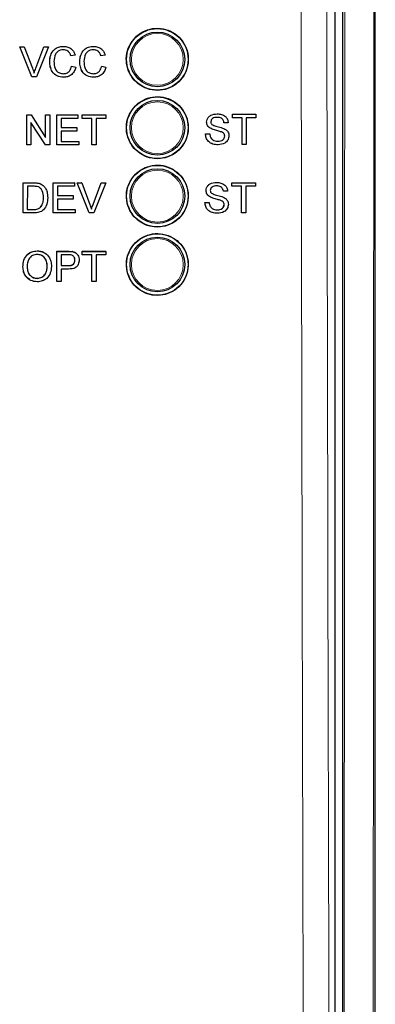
# Paper-space layout 'Blatt3' of a CAD drawing. Header units: millimetres. Extents: x 5 to 418, y 2 to 292.
# Tile 11 of 54: x 92.48 to 101.15, y 162.85 to 186.85. Entities that reach past the tile are written whole.
import ezdxf

# ---------------------------------------------------------------- set-up
doc = ezdxf.new("R2010")
doc.units = ezdxf.units.MM

psp = doc.layouts.new('Blatt3')

# ---------------------------------------------------------------- linework, layer by layer
at = {"color": 7, "linetype": 'Continuous', "lineweight": 25}
for p, q in [((100.3455, 215.3952), (100.3455, 146.0367)), ((100.1663, 146.215), (100.1663, 191.4275)), ((101.1497, 138.659), (101.1497, 187.4768)), ((92.7706, 185.457), (92.4752, 186.1903)), ((92.4759, 186.1903), (92.4752, 186.1903)), ((92.7714, 185.457), (92.4759, 186.1903)), ((92.4759, 186.1903), (92.5879, 186.1903)), ((92.5879, 186.1903), (92.7872, 185.6647)), ((92.8665, 185.6647), (93.0395, 186.1201)), ((92.8672, 185.6647), (93.0669, 186.1903)), ((93.1789, 186.1903), (92.8833, 185.457)), ((93.0669, 186.1903), (93.0663, 186.1903)), ((93.0669, 186.1903), (93.1789, 186.1903)), ((93.5454, 186.1997), (93.5448, 186.1997)), ((93.8278, 185.9866), (93.7244, 185.9644)), ((94.278, 186.1997), (94.2775, 186.1997)), ((94.5604, 185.9866), (94.4571, 185.9644)), ((93.2078, 185.8291), (93.2071, 185.8291)), ((93.7244, 185.9644), (93.7237, 185.9644)), ((93.9405, 185.8291), (93.9397, 185.8291)), ((94.4571, 185.9644), (94.4564, 185.9644)), ((93.7432, 185.7158), (93.7425, 185.7158)), ((93.7432, 185.7158), (93.8465, 185.6917)), ((94.4759, 185.7158), (94.4751, 185.7158)), ((94.4759, 185.7158), (94.5792, 185.6917)), ((92.7714, 185.457), (92.7706, 185.457)), ((92.8833, 185.457), (92.7714, 185.457)), ((93.5474, 185.4476), (93.5467, 185.4476)), ((94.2801, 185.4476), (94.2794, 185.4476)), ((97.2899, 184.5536), (97.2897, 184.5536)), ((97.665, 184.5442), (97.6646, 184.5442)), ((97.665, 184.4596), (97.665, 184.5442)), ((97.665, 184.5442), (98.238, 184.5442)), ((98.238, 184.5442), (98.238, 184.4596)), ((92.6475, 184.5288), (92.647, 184.5288)), ((92.6475, 183.7955), (92.6475, 184.5288)), ((92.6475, 184.5288), (92.7567, 184.5288)), ((93.1018, 183.7955), (92.7508, 184.3427)), ((92.7508, 184.3427), (92.7508, 183.7955)), ((92.7567, 184.5288), (93.1077, 183.9816)), ((93.1077, 184.5288), (93.1074, 184.5288)), ((93.1077, 183.9816), (93.1077, 184.5288)), ((93.1077, 184.5288), (93.211, 184.5288)), ((93.211, 184.5288), (93.211, 183.7955)), ((93.3801, 184.5288), (93.3798, 184.5288)), ((93.3801, 183.7955), (93.3801, 184.5288)), ((93.3801, 184.5288), (93.8966, 184.5288)), ((93.8966, 184.4442), (93.4834, 184.4442)), ((93.4834, 184.4442), (93.4834, 184.2186)), ((93.8966, 184.5288), (93.8966, 184.4442)), ((93.9999, 184.4442), (93.9997, 184.4442)), ((93.9999, 184.5288), (93.9998, 184.5288)), ((93.9999, 184.4442), (93.9999, 184.5288)), ((93.9999, 184.5288), (94.5728, 184.5288)), ((94.2347, 184.4442), (93.9999, 184.4442)), ((94.2347, 183.7955), (94.2347, 184.4442)), ((94.5728, 184.4442), (94.338, 184.4442)), ((94.338, 184.4442), (94.338, 183.7955)), ((94.5728, 184.5288), (94.5728, 184.4442)), ((97.0356, 184.3528), (97.0352, 184.3528)), ((97.4583, 184.3374), (97.4577, 184.3374)), ((97.5616, 184.3374), (97.4583, 184.3374)), ((97.665, 184.4596), (97.6645, 184.4596)), ((97.8998, 184.4596), (97.665, 184.4596)), ((97.8991, 183.8109), (97.8991, 184.4002)), ((97.8998, 183.8109), (97.8998, 184.4596)), ((98.238, 184.4596), (98.0031, 184.4596)), ((98.0031, 184.4596), (98.0031, 183.8109)), ((93.4834, 184.2186), (93.8684, 184.2186)), ((93.8684, 184.134), (93.4834, 184.134)), ((93.4834, 184.134), (93.4834, 183.8801)), ((93.8684, 184.2186), (93.8684, 184.134)), ((97.0074, 184.0647), (97.0067, 184.0647)), ((97.0074, 184.0647), (97.1107, 184.0647)), ((97.1437, 184.1943), (97.1432, 184.1943)), ((97.399, 184.1131), (97.3983, 184.1131)), ((93.4834, 183.8801), (93.9154, 183.8801)), ((93.9154, 183.8801), (93.9154, 183.7955)), ((97.4771, 184.0141), (97.4764, 184.0141)), ((92.646, 183.7955), (92.646, 183.7965)), ((92.6475, 183.7955), (92.646, 183.7955)), ((92.7508, 183.7955), (92.6475, 183.7955)), ((93.1018, 183.7955), (93.1005, 183.7955)), ((93.211, 183.7955), (93.1018, 183.7955)), ((93.3801, 183.7955), (93.3788, 183.7955)), ((93.9154, 183.7955), (93.3801, 183.7955)), ((94.2347, 183.7955), (94.2336, 183.7955)), ((94.338, 183.7955), (94.2347, 183.7955)), ((97.3143, 183.8015), (97.3136, 183.8015)), ((97.8998, 183.8109), (97.8991, 183.8109)), ((98.0031, 183.8109), (97.8998, 183.8109)), ((92.5582, 182.1401), (92.5593, 182.873)), ((92.5593, 182.873), (92.5583, 182.8739)), ((92.5593, 182.873), (92.8099, 182.8729)), ((92.9394, 182.8623), (92.9384, 182.8633)), ((93.2922, 182.8727), (93.2911, 182.8738)), ((93.2911, 182.1398), (93.2922, 182.8727)), ((93.2922, 182.8727), (93.809, 182.8726)), ((93.809, 182.8726), (93.8078, 182.8737)), ((93.809, 182.8726), (93.8088, 182.788)), ((93.8755, 182.8726), (93.8743, 182.8737)), ((94.1698, 182.1396), (93.8755, 182.8726)), ((93.8755, 182.8726), (93.9875, 182.8725)), ((93.9875, 182.8725), (93.9863, 182.8737)), ((93.9875, 182.8725), (94.186, 182.3472)), ((94.2648, 182.3483), (94.4654, 182.8735)), ((94.266, 182.3471), (94.4666, 182.8724)), ((94.5787, 182.8724), (94.2819, 182.1395)), ((94.4666, 182.8724), (94.4654, 182.8735)), ((94.4654, 182.8735), (94.5775, 182.8735)), ((94.4666, 182.8724), (94.5787, 182.8724)), ((94.5787, 182.8724), (94.5775, 182.8735)), ((97.276, 182.8826), (97.2759, 182.8826)), ((97.6511, 182.8732), (97.6507, 182.8732)), ((97.6511, 182.7886), (97.6511, 182.8732)), ((97.6511, 182.8732), (98.2241, 182.8732)), ((98.2241, 182.8732), (98.2241, 182.7886)), ((92.6626, 182.7884), (92.6617, 182.2246)), ((92.8111, 182.7883), (92.6626, 182.7884)), ((93.0459, 182.8098), (93.0449, 182.8108)), ((93.0597, 182.7973), (93.0585, 182.7985)), ((93.3954, 182.7881), (93.3951, 182.5626)), ((93.8088, 182.788), (93.3954, 182.7881)), ((97.0217, 182.6818), (97.0213, 182.6818)), ((97.4444, 182.6663), (97.4439, 182.6663)), ((97.5477, 182.6663), (97.4444, 182.6663)), ((97.6511, 182.7886), (97.6506, 182.7886)), ((97.8859, 182.7886), (97.6511, 182.7886)), ((97.8852, 182.1398), (97.8852, 182.7301)), ((97.8859, 182.1398), (97.8859, 182.7886)), ((98.2241, 182.7886), (97.9892, 182.7886)), ((97.9892, 182.7886), (97.9892, 182.1398)), ((93.0568, 182.5119), (93.0557, 182.5129)), ((93.3949, 182.4781), (93.3945, 182.2244)), ((93.7802, 182.478), (93.3949, 182.4781)), ((93.3951, 182.5626), (93.7803, 182.5625)), ((93.7803, 182.5625), (93.7792, 182.5636)), ((93.7803, 182.5625), (93.7802, 182.478)), ((96.9935, 182.3937), (96.9928, 182.3937)), ((96.9935, 182.3937), (97.0968, 182.3937)), ((97.1298, 182.5233), (97.1293, 182.5233)), ((97.3851, 182.442), (97.3844, 182.442)), ((92.5582, 182.1401), (92.5573, 182.141)), ((92.8207, 182.14), (92.5582, 182.1401)), ((92.6617, 182.2246), (92.8128, 182.2246)), ((92.9859, 182.2763), (92.9849, 182.2773)), ((93.2911, 182.1398), (93.2901, 182.1408)), ((93.8266, 182.1397), (93.2911, 182.1398)), ((93.3945, 182.2244), (93.8267, 182.2242)), ((93.8267, 182.2242), (93.8256, 182.2253)), ((93.8267, 182.2242), (93.8266, 182.1397)), ((94.1698, 182.1396), (94.1687, 182.1407)), ((94.2819, 182.1395), (94.1698, 182.1396)), ((94.266, 182.3471), (94.2648, 182.3483)), ((97.4632, 182.343), (97.4625, 182.343)), ((97.8859, 182.1398), (97.8852, 182.1398)), ((97.9892, 182.1398), (97.8859, 182.1398)), ((97.3004, 182.1304), (97.2997, 182.1304)), ((92.9036, 181.2126), (92.9022, 181.2138)), ((93.3802, 180.8574), (93.3808, 181.2044)), ((93.3822, 181.2032), (93.3808, 181.2044)), ((93.3808, 181.2044), (93.65, 181.2044)), ((93.381, 180.4704), (93.3822, 181.2032)), ((93.3822, 181.2032), (93.6514, 181.2032)), ((93.76, 181.1963), (93.7586, 181.1975)), ((94.0006, 181.1315), (94.0007, 181.2044)), ((94.0022, 181.2032), (94.0007, 181.2044)), ((94.0007, 181.2044), (94.5737, 181.2044)), ((94.002, 181.1186), (94.0022, 181.2032)), ((94.0022, 181.2032), (94.5751, 181.2032)), ((94.5751, 181.2032), (94.5737, 181.2044)), ((94.5751, 181.2032), (94.575, 181.1186)), ((93.4854, 181.1186), (93.485, 180.8555)), ((93.6603, 181.1186), (93.4854, 181.1186)), ((93.8233, 180.9896), (93.8219, 180.9908)), ((93.8624, 181.1508), (93.8608, 181.1522)), ((94.002, 181.1186), (94.0006, 181.1199)), ((94.2368, 181.1186), (94.002, 181.1186)), ((94.2358, 180.4704), (94.2368, 181.1186)), ((94.3402, 181.1186), (94.3391, 180.4704)), ((94.575, 181.1186), (94.3402, 181.1186)), ((92.555, 180.8271), (92.5536, 180.8283)), ((93.1468, 180.8363), (93.1454, 180.8376)), ((93.4848, 180.771), (93.4843, 180.4704)), ((93.6643, 180.771), (93.4848, 180.771)), ((93.485, 180.8555), (93.6617, 180.8555)), ((92.9017, 180.5455), (92.9002, 180.5468)), ((93.381, 180.4704), (93.3797, 180.4716)), ((93.4843, 180.4704), (93.381, 180.4704)), ((94.2358, 180.4704), (94.2345, 180.4715)), ((94.3391, 180.4704), (94.2358, 180.4704))]:
    psp.add_line(p, q, dxfattribs=at)
at = {"color": 7, "linetype": 'Continuous', "lineweight": 18}
for p, q in [((92.8672, 185.6647), (92.8665, 185.6647)), ((92.8099, 182.8729), (92.8089, 182.8739)), ((92.8128, 182.2246), (92.8118, 182.2255)), ((93.6514, 181.2032), (93.65, 181.2044)), ((93.6617, 180.8555), (93.6603, 180.8568))]:
    psp.add_line(p, q, dxfattribs=at)
at = {"color": 7, "linetype": 'Continuous', "lineweight": 25}
for centre, radius in [((95.833, 185.8825), 0.75), ((95.833, 185.8825), 0.6667), ((95.833, 184.2159), 0.75), ((95.833, 184.2159), 0.6667), ((95.833, 182.5492), 0.75), ((95.833, 182.5492), 0.6667), ((95.833, 180.8825), 0.75), ((95.833, 180.8825), 0.6667)]:
    psp.add_circle(centre, radius, dxfattribs=at)
at = {"color": 7, "linetype": 'Continuous', "lineweight": 18}
for centre in [(95.833, 185.8825), (95.833, 184.2159), (95.833, 182.5492), (95.833, 180.8825)]:
    psp.add_circle(centre, 0.6316, dxfattribs=at)
for points, knots in [([(99.4425, 146.2673), (99.441, 146.7108), (99.4331, 148.928), (99.402, 158.2429), (99.3658, 171.5472), (99.3468, 183.0846), (99.3395, 187.514)], [0, 0, 0, 0, 0.0322876, 0.1614382, 0.6780666, 1, 1, 1, 1]), ([(99.9666, 187.5322), (99.9783, 180.6586), (100.0017, 166.9088), (100.0467, 153.1786), (100.0692, 146.3121)], [0, 0, 0, 0, 0.4998997, 1, 1, 1, 1]), ([(100.3737, 146.0085), (100.3775, 149.747), (100.3851, 157.2244), (100.3961, 171.0772), (100.4009, 181.1955), (100.4039, 187.57)], [0, 0, 0, 0, 0.2700569, 0.5401438, 1, 1, 1, 1]), ([(101.1124, 187.4768), (101.1093, 181.1246), (101.1045, 171.0265), (101.0934, 157.1912), (101.0858, 149.7091), (101.082, 145.9678)], [0, 0, 0, 0, 0.4588365, 0.7294033, 1, 1, 1, 1])]:
    psp.add_open_spline(points, degree=3, knots=knots, dxfattribs=at)
at = {"color": 7, "linetype": 'Continuous', "lineweight": 25}
for points, knots in [([(95.2982, 186.4188), (95.2439, 186.3529), (95.1354, 186.2212), (95.0669, 185.9693), (95.0803, 185.7121), (95.1794, 185.4728), (95.3518, 185.2798), (95.5787, 185.1546), (95.8344, 185.1117), (96.0899, 185.156), (96.3161, 185.2824), (96.4876, 185.4764), (96.5851, 185.7159), (96.598, 185.9741), (96.5248, 186.2221), (96.3736, 186.4322), (96.1612, 186.5804), (95.9113, 186.6502), (95.6533, 186.6324), (95.4421, 186.5453), (95.3382, 186.454), (95.2982, 186.4188)], [0, 0, 0, 0, 0.0535723, 0.1071443, 0.1607313, 0.2143785, 0.2681024, 0.321888, 0.375695, 0.4294732, 0.4831833, 0.5368141, 0.5903891, 0.6439578, 0.6975746, 0.7512731, 0.8050495, 0.8588638, 0.9126587, 0.9663868, 1, 1, 1, 1]), ([(93.2071, 185.8291), (93.2111, 185.882), (93.2189, 185.9875), (93.3006, 186.1172), (93.4204, 186.1882), (93.5032, 186.1959), (93.5447, 186.1997)], [0, 0, 0, 0, 0.28049248, 0.55956971, 0.77961533, 1, 1, 1, 1]), ([(93.2078, 185.8291), (93.2118, 185.882), (93.2197, 185.9875), (93.3013, 186.1172), (93.4212, 186.1882), (93.504, 186.1959), (93.5454, 186.1997)], [0, 0, 0, 0, 0.2804925, 0.5595697, 0.7796153, 1, 1, 1, 1]), ([(93.5404, 186.1151), (93.5145, 186.1133), (93.4628, 186.1098), (93.3936, 186.0704), (93.3225, 185.9802), (93.3158, 185.8917), (93.3111, 185.8295)], [0, 0, 0, 0, 0.1872234, 0.3739058, 0.5607363, 1, 1, 1, 1]), ([(93.7237, 185.9644), (93.7156, 185.9872), (93.6995, 186.0327), (93.6541, 186.0849), (93.5966, 186.1117), (93.5587, 186.114), (93.5397, 186.1151)], [0, 0, 0, 0, 0.2805533, 0.5597389, 0.7796538, 1, 1, 1, 1]), ([(93.7244, 185.9644), (93.7163, 185.9872), (93.7002, 186.0327), (93.6548, 186.0849), (93.5973, 186.1117), (93.5594, 186.114), (93.5404, 186.1151)], [0, 0, 0, 0, 0.2805533, 0.55973893, 0.77965382, 1, 1, 1, 1]), ([(93.5454, 186.1997), (93.5813, 186.1971), (93.653, 186.1918), (93.7409, 186.1387), (93.7998, 186.0664), (93.8184, 186.0132), (93.8278, 185.9866)], [0, 0, 0, 0, 0.2800806, 0.5594487, 0.7795488, 1, 1, 1, 1]), ([(93.9397, 185.8291), (93.9437, 185.882), (93.9516, 185.9875), (94.0332, 186.1172), (94.1531, 186.1882), (94.2359, 186.1959), (94.2773, 186.1997)], [0, 0, 0, 0, 0.2804925, 0.5595697, 0.7796153, 1, 1, 1, 1]), ([(93.9405, 185.8291), (93.9444, 185.882), (93.9523, 185.9875), (94.0339, 186.1172), (94.1538, 186.1882), (94.2366, 186.1959), (94.278, 186.1997)], [0, 0, 0, 0, 0.2804925, 0.5595697, 0.7796153, 1, 1, 1, 1]), ([(94.273, 186.1151), (94.2471, 186.1133), (94.1954, 186.1098), (94.1263, 186.0704), (94.0552, 185.9802), (94.0485, 185.8917), (94.0438, 185.8295)], [0, 0, 0, 0, 0.1872234, 0.3739058, 0.5607363, 1, 1, 1, 1]), ([(94.4564, 185.9644), (94.4483, 185.9872), (94.4321, 186.0327), (94.3867, 186.0849), (94.3292, 186.1117), (94.2913, 186.114), (94.2723, 186.1151)], [0, 0, 0, 0, 0.2805533, 0.5597389, 0.7796538, 1, 1, 1, 1]), ([(94.4571, 185.9644), (94.449, 185.9872), (94.4329, 186.0327), (94.3874, 186.0849), (94.33, 186.1117), (94.292, 186.114), (94.273, 186.1151)], [0, 0, 0, 0, 0.2805533, 0.55973893, 0.77965382, 1, 1, 1, 1]), ([(94.278, 186.1997), (94.3139, 186.1971), (94.3856, 186.1918), (94.4736, 186.1387), (94.5324, 186.0664), (94.5511, 186.0132), (94.5604, 185.9866)], [0, 0, 0, 0, 0.2800806, 0.5594487, 0.7795488, 1, 1, 1, 1]), ([(93.5467, 185.4476), (93.4918, 185.4516), (93.3824, 185.4597), (93.2667, 185.5711), (93.2161, 185.7017), (93.2101, 185.7866), (93.2071, 185.8291)], [0, 0, 0, 0, 0.2799551, 0.5580876, 0.7789116, 1, 1, 1, 1]), ([(93.5474, 185.4476), (93.4925, 185.4516), (93.3831, 185.4597), (93.2674, 185.5711), (93.2168, 185.7017), (93.2108, 185.7866), (93.2078, 185.8291)], [0, 0, 0, 0, 0.2799551, 0.5580876, 0.7789116, 1, 1, 1, 1]), ([(93.3111, 185.8295), (93.3132, 185.7901), (93.3173, 185.7116), (93.36, 185.6063), (93.445, 185.543), (93.5068, 185.5358), (93.5378, 185.5322)], [0, 0, 0, 0, 0.281245, 0.5607156, 0.780138, 1, 1, 1, 1]), ([(94.2794, 185.4476), (94.2245, 185.4516), (94.115, 185.4597), (93.9993, 185.5711), (93.9488, 185.7017), (93.9428, 185.7866), (93.9397, 185.8291)], [0, 0, 0, 0, 0.27995506, 0.55808759, 0.77891157, 1, 1, 1, 1]), ([(94.2801, 185.4476), (94.2252, 185.4516), (94.1157, 185.4597), (94, 185.5711), (93.9495, 185.7017), (93.9435, 185.7866), (93.9405, 185.8291)], [0, 0, 0, 0, 0.27995506, 0.55808759, 0.77891157, 1, 1, 1, 1]), ([(94.0438, 185.8295), (94.0458, 185.7901), (94.0499, 185.7116), (94.0926, 185.6063), (94.1776, 185.543), (94.2394, 185.5358), (94.2704, 185.5322)], [0, 0, 0, 0, 0.281245, 0.5607156, 0.780138, 1, 1, 1, 1]), ([(92.7872, 185.6647), (92.7954, 185.6428), (92.81, 185.6038), (92.8221, 185.5639), (92.8274, 185.5463)], [0, 0, 0, 0, 0.5599982, 1, 1, 1, 1]), ([(92.8274, 185.5463), (92.8342, 185.5686), (92.8462, 185.6085), (92.8608, 185.6475), (92.8672, 185.6647)], [0, 0, 0, 0, 0.5599723, 1, 1, 1, 1]), ([(93.537, 185.5322), (93.5652, 185.5349), (93.6215, 185.5404), (93.7071, 185.6026), (93.7291, 185.6729), (93.7425, 185.7158)], [0, 0, 0, 0, 0.28071123, 0.56090458, 1, 1, 1, 1]), ([(93.5378, 185.5322), (93.5659, 185.5349), (93.6222, 185.5404), (93.7079, 185.6026), (93.7298, 185.6729), (93.7432, 185.7158)], [0, 0, 0, 0, 0.2807112, 0.5609046, 1, 1, 1, 1]), ([(93.8465, 185.6917), (93.8344, 185.6542), (93.8102, 185.5792), (93.7328, 185.4973), (93.64, 185.4537), (93.5783, 185.4496), (93.5474, 185.4476)], [0, 0, 0, 0, 0.2802563, 0.5595462, 0.7795894, 1, 1, 1, 1]), ([(94.2697, 185.5322), (94.2978, 185.5349), (94.3541, 185.5404), (94.4398, 185.6026), (94.4617, 185.6729), (94.4751, 185.7158)], [0, 0, 0, 0, 0.2807112, 0.5609046, 1, 1, 1, 1]), ([(94.2704, 185.5322), (94.2986, 185.5349), (94.3548, 185.5404), (94.4405, 185.6026), (94.4625, 185.6729), (94.4759, 185.7158)], [0, 0, 0, 0, 0.2807112, 0.5609046, 1, 1, 1, 1]), ([(94.5792, 185.6917), (94.567, 185.6542), (94.5428, 185.5792), (94.4655, 185.4973), (94.3726, 185.4537), (94.3109, 185.4496), (94.2801, 185.4476)], [0, 0, 0, 0, 0.2802563, 0.5595462, 0.7795894, 1, 1, 1, 1]), ([(95.2984, 184.7511), (95.2442, 184.6853), (95.1359, 184.5535), (95.0678, 184.3019), (95.0813, 184.045), (95.1805, 183.8061), (95.3529, 183.6134), (95.5797, 183.4886), (95.8351, 183.446), (96.0903, 183.4904), (96.3161, 183.6169), (96.4872, 183.8108), (96.5844, 184.0501), (96.5971, 184.308), (96.5238, 184.5557), (96.3725, 184.7654), (96.1602, 184.9133), (95.9105, 184.9827), (95.6528, 184.9647), (95.4419, 184.8775), (95.3383, 184.7862), (95.2984, 184.7511)], [0, 0, 0, 0, 0.0535691, 0.1071378, 0.1607248, 0.2143765, 0.2681074, 0.3218995, 0.3757097, 0.4294864, 0.4831909, 0.5368144, 0.5903835, 0.6439506, 0.6975706, 0.7512757, 0.8050594, 0.8588783, 0.912673, 0.9663964, 1, 1, 1, 1]), ([(97.0349, 184.3528), (97.0373, 184.3754), (97.0422, 184.4206), (97.0788, 184.4799), (97.1581, 184.541), (97.2352, 184.5484), (97.2892, 184.5536)], [0, 0, 0, 0, 0.1870287, 0.3741238, 0.5611402, 1, 1, 1, 1]), ([(97.0356, 184.3528), (97.038, 184.3754), (97.0429, 184.4206), (97.0795, 184.4799), (97.1588, 184.541), (97.2359, 184.5484), (97.2899, 184.5536)], [0, 0, 0, 0, 0.1870287, 0.3741238, 0.5611402, 1, 1, 1, 1]), ([(97.2899, 184.5536), (97.3263, 184.5514), (97.3987, 184.5468), (97.4924, 184.5007), (97.5498, 184.4228), (97.5577, 184.3659), (97.5616, 184.3374)], [0, 0, 0, 0, 0.2807972, 0.5601508, 0.7798767, 1, 1, 1, 1]), ([(97.1431, 184.1943), (97.1266, 184.2037), (97.0937, 184.2223), (97.0466, 184.2738), (97.0393, 184.3229), (97.0349, 184.3528)], [0, 0, 0, 0, 0.2814452, 0.5622732, 1, 1, 1, 1]), ([(97.1437, 184.1943), (97.1273, 184.2037), (97.0944, 184.2223), (97.0473, 184.2738), (97.04, 184.3229), (97.0356, 184.3528)], [0, 0, 0, 0, 0.28144516, 0.56227323, 1, 1, 1, 1]), ([(97.294, 184.469), (97.2741, 184.4683), (97.2343, 184.4669), (97.1814, 184.4463), (97.1453, 184.4067), (97.141, 184.3753), (97.1389, 184.3596)], [0, 0, 0, 0, 0.2812903, 0.5608202, 0.7806803, 1, 1, 1, 1]), ([(97.1389, 184.3596), (97.1402, 184.3459), (97.1424, 184.3215), (97.1582, 184.303), (97.1652, 184.2948)], [0, 0, 0, 0, 0.5596169, 1, 1, 1, 1]), ([(97.4576, 184.3374), (97.4537, 184.3593), (97.4458, 184.403), (97.3867, 184.463), (97.3288, 184.4667), (97.2934, 184.469)], [0, 0, 0, 0, 0.2810967, 0.5602874, 1, 1, 1, 1]), ([(97.4583, 184.3374), (97.4543, 184.3593), (97.4465, 184.403), (97.3874, 184.463), (97.3295, 184.4667), (97.294, 184.469)], [0, 0, 0, 0, 0.28109672, 0.56028736, 1, 1, 1, 1]), ([(97.3136, 183.8015), (97.2709, 183.8037), (97.1858, 183.808), (97.0786, 183.8694), (97.0182, 183.9646), (97.0105, 184.0313), (97.0067, 184.0647)], [0, 0, 0, 0, 0.2808135, 0.5595629, 0.7796198, 1, 1, 1, 1]), ([(97.3143, 183.8015), (97.2716, 183.8037), (97.1864, 183.808), (97.0793, 183.8694), (97.0189, 183.9646), (97.0112, 184.0313), (97.0074, 184.0647)], [0, 0, 0, 0, 0.2808135, 0.5595629, 0.7796198, 1, 1, 1, 1]), ([(97.1107, 184.0647), (97.1149, 184.0368), (97.1232, 183.9811), (97.1775, 183.9201), (97.244, 183.8907), (97.2878, 183.8876), (97.3098, 183.8861)], [0, 0, 0, 0, 0.280632, 0.5586744, 0.7791973, 1, 1, 1, 1]), ([(97.3983, 184.1131), (97.3694, 184.1224), (97.3217, 184.1377), (97.2541, 184.1547), (97.1973, 184.171), (97.1611, 184.1866), (97.1431, 184.1943)], [0, 0, 0, 0, 0.3399393, 0.5600249, 0.7800825, 1, 1, 1, 1]), ([(97.399, 184.1131), (97.3701, 184.1224), (97.3224, 184.1377), (97.2548, 184.1547), (97.198, 184.171), (97.1618, 184.1866), (97.1437, 184.1943)], [0, 0, 0, 0, 0.3399393, 0.5600249, 0.7800825, 1, 1, 1, 1]), ([(97.1652, 184.2948), (97.1961, 184.2793), (97.2473, 184.2537), (97.3251, 184.2369), (97.3902, 184.2198), (97.4323, 184.2042), (97.4533, 184.1964)], [0, 0, 0, 0, 0.3384083, 0.5589741, 0.7795351, 1, 1, 1, 1]), ([(97.4764, 184.0141), (97.4752, 184.0267), (97.4728, 184.052), (97.446, 184.0906), (97.4164, 184.1045), (97.3983, 184.1131)], [0, 0, 0, 0, 0.2800885, 0.5599705, 1, 1, 1, 1]), ([(97.4771, 184.0141), (97.4759, 184.0267), (97.4735, 184.052), (97.4467, 184.0906), (97.4171, 184.1045), (97.399, 184.1131)], [0, 0, 0, 0, 0.2800885, 0.5599705, 1, 1, 1, 1]), ([(97.4533, 184.1964), (97.4727, 184.1865), (97.5114, 184.1669), (97.5535, 184.1218), (97.5769, 184.0703), (97.5792, 184.0361), (97.5804, 184.0191)], [0, 0, 0, 0, 0.2803713, 0.5599089, 0.7798589, 1, 1, 1, 1]), ([(97.3091, 183.8861), (97.331, 183.8875), (97.3749, 183.8903), (97.4316, 183.9172), (97.4689, 183.9624), (97.4739, 183.9968), (97.4764, 184.0141)], [0, 0, 0, 0, 0.2809172, 0.5608127, 0.7805018, 1, 1, 1, 1]), ([(97.3098, 183.8861), (97.3317, 183.8875), (97.3756, 183.8903), (97.4323, 183.9172), (97.4696, 183.9624), (97.4746, 183.9968), (97.4771, 184.0141)], [0, 0, 0, 0, 0.2809172, 0.5608127, 0.7805018, 1, 1, 1, 1]), ([(97.5804, 184.0191), (97.5745, 183.9833), (97.5628, 183.9119), (97.4634, 183.8187), (97.3709, 183.808), (97.3143, 183.8015)], [0, 0, 0, 0, 0.2799417, 0.56007966, 1, 1, 1, 1]), ([(95.2986, 183.0834), (95.2446, 183.0176), (95.1365, 182.886), (95.0686, 182.6346), (95.0823, 182.378), (95.1816, 182.1394), (95.3539, 181.9471), (95.5806, 181.8226), (95.8358, 181.7803), (96.0906, 181.8249), (96.316, 181.9513), (96.4867, 182.1451), (96.5836, 182.3842), (96.5961, 182.6418), (96.5227, 182.8891), (96.3715, 183.0985), (96.1593, 183.246), (95.9098, 183.3152), (95.6524, 183.297), (95.4419, 183.2098), (95.3384, 183.1185), (95.2986, 183.0834)], [0, 0, 0, 0, 0.053566, 0.1071314, 0.1607186, 0.214375, 0.2681131, 0.3219118, 0.3757251, 0.4295001, 0.4831988, 0.5368148, 0.5903782, 0.6439436, 0.697567, 0.7512791, 0.8050701, 0.8588935, 0.9126879, 0.9664063, 1, 1, 1, 1]), ([(92.8087, 182.874), (92.8331, 182.8739), (92.8765, 182.8737), (92.9194, 182.8666), (92.9382, 182.8634)], [0, 0, 0, 0, 0.560174, 1, 1, 1, 1]), ([(92.8099, 182.8729), (92.8343, 182.8728), (92.8777, 182.8726), (92.9206, 182.8654), (92.9394, 182.8623)], [0, 0, 0, 0, 0.560174, 1, 1, 1, 1]), ([(92.9382, 182.8634), (92.9599, 182.8572), (92.9987, 182.8461), (93.0306, 182.8217), (93.0447, 182.811)], [0, 0, 0, 0, 0.5598465, 1, 1, 1, 1]), ([(92.9394, 182.8623), (92.9611, 182.856), (92.9999, 182.8449), (93.0318, 182.8206), (93.0459, 182.8098)], [0, 0, 0, 0, 0.5598465, 1, 1, 1, 1]), ([(97.021, 182.6818), (97.0234, 182.7044), (97.0283, 182.7495), (97.0649, 182.8088), (97.1442, 182.87), (97.2213, 182.8774), (97.2754, 182.8826)], [0, 0, 0, 0, 0.1870287, 0.3741238, 0.5611402, 1, 1, 1, 1]), ([(97.0217, 182.6818), (97.0241, 182.7044), (97.029, 182.7495), (97.0655, 182.8088), (97.1449, 182.87), (97.222, 182.8774), (97.276, 182.8826)], [0, 0, 0, 0, 0.1870287, 0.3741238, 0.5611402, 1, 1, 1, 1]), ([(97.276, 182.8826), (97.3123, 182.8803), (97.3848, 182.8757), (97.4785, 182.8296), (97.5359, 182.7517), (97.5438, 182.6948), (97.5477, 182.6663)], [0, 0, 0, 0, 0.2807972, 0.5601508, 0.7798767, 1, 1, 1, 1]), ([(92.9322, 182.7732), (92.91, 182.7786), (92.8701, 182.7883), (92.8292, 182.7883), (92.8111, 182.7883)], [0, 0, 0, 0, 0.5592546, 1, 1, 1, 1]), ([(93.0568, 182.5119), (93.0536, 182.5701), (93.0491, 182.6512), (92.9907, 182.7387), (92.9517, 182.7617), (92.9322, 182.7732)], [0, 0, 0, 0, 0.5591497, 0.7800403, 1, 1, 1, 1]), ([(93.0555, 182.5131), (93.0515, 182.5702), (93.0458, 182.6499), (93.0028, 182.7249), (92.982, 182.7389), (92.98, 182.7403)], [0, 0, 0, 0, 0.6949859, 0.9695382, 1, 1, 1, 1]), ([(93.0459, 182.8098), (93.0674, 182.7875), (93.1105, 182.7428), (93.1521, 182.6382), (93.1571, 182.5588), (93.1601, 182.5103)], [0, 0, 0, 0, 0.279769, 0.5599289, 1, 1, 1, 1]), ([(97.1292, 182.5233), (97.1127, 182.5326), (97.0798, 182.5513), (97.0327, 182.6028), (97.0254, 182.6519), (97.021, 182.6818)], [0, 0, 0, 0, 0.2814452, 0.5622732, 1, 1, 1, 1]), ([(97.1298, 182.5233), (97.1134, 182.5326), (97.0805, 182.5513), (97.0333, 182.6028), (97.0261, 182.6519), (97.0217, 182.6818)], [0, 0, 0, 0, 0.28144516, 0.56227323, 1, 1, 1, 1]), ([(97.2801, 182.798), (97.2602, 182.7972), (97.2204, 182.7958), (97.1675, 182.7753), (97.1314, 182.7356), (97.1271, 182.7042), (97.125, 182.6885)], [0, 0, 0, 0, 0.2812903, 0.5608202, 0.7806803, 1, 1, 1, 1]), ([(97.125, 182.6885), (97.1263, 182.6749), (97.1285, 182.6504), (97.1443, 182.6319), (97.1513, 182.6237)], [0, 0, 0, 0, 0.5596169, 1, 1, 1, 1]), ([(97.1513, 182.6237), (97.1822, 182.6083), (97.2333, 182.5827), (97.3112, 182.5658), (97.3763, 182.5488), (97.4184, 182.5331), (97.4394, 182.5253)], [0, 0, 0, 0, 0.3384083, 0.5589741, 0.7795351, 1, 1, 1, 1]), ([(97.4437, 182.6663), (97.4398, 182.6883), (97.4319, 182.7319), (97.3728, 182.7919), (97.3149, 182.7957), (97.2795, 182.798)], [0, 0, 0, 0, 0.2810967, 0.5602874, 1, 1, 1, 1]), ([(97.4444, 182.6663), (97.4404, 182.6883), (97.4326, 182.7319), (97.3735, 182.7919), (97.3156, 182.7957), (97.2801, 182.798)], [0, 0, 0, 0, 0.28109672, 0.56028736, 1, 1, 1, 1]), ([(93.1601, 182.5103), (93.1563, 182.4568), (93.1488, 182.3501), (93.074, 182.2122), (92.9473, 182.1452), (92.863, 182.1417), (92.8207, 182.14)], [0, 0, 0, 0, 0.28084, 0.5599517, 0.7790685, 1, 1, 1, 1]), ([(92.9847, 182.2775), (93.0093, 182.3181), (93.0534, 182.391), (93.0549, 182.4756), (93.0555, 182.5131)], [0, 0, 0, 0, 0.5574522, 1, 1, 1, 1]), ([(92.9859, 182.2763), (93.0105, 182.3169), (93.0546, 182.3898), (93.0561, 182.4745), (93.0568, 182.5119)], [0, 0, 0, 0, 0.5574522, 1, 1, 1, 1]), ([(97.2997, 182.1304), (97.257, 182.1326), (97.1719, 182.137), (97.0647, 182.1983), (97.0043, 182.2935), (96.9966, 182.3603), (96.9928, 182.3937)], [0, 0, 0, 0, 0.2808135, 0.5595629, 0.7796198, 1, 1, 1, 1]), ([(97.3004, 182.1304), (97.2577, 182.1326), (97.1725, 182.137), (97.0653, 182.1983), (97.0049, 182.2935), (96.9973, 182.3603), (96.9935, 182.3937)], [0, 0, 0, 0, 0.2808135, 0.5595629, 0.7796198, 1, 1, 1, 1]), ([(97.0968, 182.3937), (97.101, 182.3657), (97.1093, 182.31), (97.1636, 182.249), (97.2301, 182.2196), (97.2739, 182.2166), (97.2958, 182.2151)], [0, 0, 0, 0, 0.280632, 0.5586744, 0.7791973, 1, 1, 1, 1]), ([(97.3844, 182.442), (97.3555, 182.4513), (97.3078, 182.4666), (97.2402, 182.4837), (97.1834, 182.5), (97.1472, 182.5155), (97.1292, 182.5233)], [0, 0, 0, 0, 0.3399393, 0.5600249, 0.7800825, 1, 1, 1, 1]), ([(97.3851, 182.442), (97.3561, 182.4513), (97.3085, 182.4666), (97.2409, 182.4837), (97.1841, 182.5), (97.1479, 182.5155), (97.1298, 182.5233)], [0, 0, 0, 0, 0.3399393, 0.5600249, 0.7800825, 1, 1, 1, 1]), ([(97.4625, 182.343), (97.4613, 182.3557), (97.4589, 182.3809), (97.4321, 182.4195), (97.4025, 182.4335), (97.3844, 182.442)], [0, 0, 0, 0, 0.2800885, 0.5599705, 1, 1, 1, 1]), ([(97.4632, 182.343), (97.462, 182.3557), (97.4596, 182.3809), (97.4328, 182.4195), (97.4032, 182.4335), (97.3851, 182.442)], [0, 0, 0, 0, 0.2800885, 0.5599705, 1, 1, 1, 1]), ([(97.4394, 182.5253), (97.4588, 182.5155), (97.4975, 182.4958), (97.5396, 182.4508), (97.563, 182.3992), (97.5653, 182.3651), (97.5665, 182.348)], [0, 0, 0, 0, 0.2803713, 0.5599089, 0.7798589, 1, 1, 1, 1]), ([(92.8116, 182.2257), (92.8471, 182.2257), (92.9105, 182.2258), (92.9621, 182.2617), (92.9847, 182.2775)], [0, 0, 0, 0, 0.561861, 1, 1, 1, 1]), ([(92.8128, 182.2246), (92.8483, 182.2246), (92.9117, 182.2246), (92.9633, 182.2606), (92.9859, 182.2763)], [0, 0, 0, 0, 0.561861, 1, 1, 1, 1]), ([(94.186, 182.3472), (94.1942, 182.3253), (94.2087, 182.2863), (94.2208, 182.2464), (94.2261, 182.2288)], [0, 0, 0, 0, 0.5599982, 1, 1, 1, 1]), ([(94.2261, 182.2288), (94.2329, 182.2511), (94.245, 182.291), (94.2596, 182.33), (94.266, 182.3471)], [0, 0, 0, 0, 0.5599723, 1, 1, 1, 1]), ([(97.2952, 182.2151), (97.3171, 182.2164), (97.361, 182.2192), (97.4177, 182.2462), (97.455, 182.2913), (97.46, 182.3258), (97.4625, 182.343)], [0, 0, 0, 0, 0.2809172, 0.5608127, 0.7805018, 1, 1, 1, 1]), ([(97.2958, 182.2151), (97.3178, 182.2164), (97.3617, 182.2192), (97.4184, 182.2462), (97.4557, 182.2913), (97.4607, 182.3258), (97.4632, 182.343)], [0, 0, 0, 0, 0.2809172, 0.5608127, 0.7805018, 1, 1, 1, 1]), ([(97.5665, 182.348), (97.5606, 182.3123), (97.5489, 182.2408), (97.4495, 182.1476), (97.357, 182.137), (97.3004, 182.1304)], [0, 0, 0, 0, 0.2799417, 0.56007966, 1, 1, 1, 1]), ([(95.2989, 181.4158), (95.245, 181.35), (95.1371, 181.2185), (95.0695, 180.9674), (95.0834, 180.7111), (95.1826, 180.4729), (95.3549, 180.281), (95.5814, 180.1567), (95.8363, 180.1146), (96.0907, 180.1593), (96.3158, 180.2858), (96.4861, 180.4794), (96.5828, 180.7182), (96.5951, 180.9755), (96.5216, 181.2225), (96.3704, 181.4315), (96.1584, 181.5787), (95.9092, 181.6477), (95.6522, 181.6293), (95.4419, 181.542), (95.3387, 181.4508), (95.2989, 181.4158)], [0, 0, 0, 0, 0.053563, 0.1071253, 0.1607129, 0.2143741, 0.2681195, 0.3219247, 0.375741, 0.4295142, 0.4832069, 0.5368154, 0.590373, 0.6439371, 0.697564, 0.7512832, 0.8050816, 0.8589094, 0.9127032, 0.9664164, 1, 1, 1, 1]), ([(92.5536, 180.8283), (92.5573, 180.8833), (92.5647, 180.993), (92.6504, 181.1262), (92.7728, 181.2033), (92.859, 181.2103), (92.9022, 181.2138)], [0, 0, 0, 0, 0.2805704, 0.5595746, 0.7795608, 1, 1, 1, 1]), ([(92.555, 180.8271), (92.5587, 180.8821), (92.5661, 180.9917), (92.6519, 181.125), (92.7743, 181.202), (92.8605, 181.209), (92.9036, 181.2126)], [0, 0, 0, 0, 0.2805704, 0.5595746, 0.7795608, 1, 1, 1, 1]), ([(92.9022, 181.2138), (92.959, 181.2119), (93.0265, 181.2097), (93.0738, 181.1667), (93.0814, 181.1598)], [0, 0, 0, 0, 0.8404856, 1, 1, 1, 1]), ([(92.9036, 181.2126), (92.9575, 181.2062), (93.0653, 181.1935), (93.1837, 181.09), (93.2418, 180.9624), (93.2473, 180.8779), (93.2501, 180.8356)], [0, 0, 0, 0, 0.2795644, 0.5585841, 0.7790872, 1, 1, 1, 1]), ([(93.65, 181.2044), (93.6703, 181.2044), (93.7067, 181.2042), (93.7427, 181.1996), (93.7586, 181.1975)], [0, 0, 0, 0, 0.5601005, 1, 1, 1, 1]), ([(93.6514, 181.2032), (93.6717, 181.2031), (93.7081, 181.2029), (93.7441, 181.1983), (93.76, 181.1963)], [0, 0, 0, 0, 0.56010052, 1, 1, 1, 1]), ([(93.7586, 181.1975), (93.7862, 181.1924), (93.8247, 181.1851), (93.8502, 181.1568), (93.8574, 181.1488)], [0, 0, 0, 0, 0.7160888, 1, 1, 1, 1]), ([(93.76, 181.1963), (93.7865, 181.1898), (93.8395, 181.1768), (93.8939, 181.1205), (93.9222, 181.0563), (93.9252, 181.0138), (93.9267, 180.9925)], [0, 0, 0, 0, 0.280013, 0.5589104, 0.7793956, 1, 1, 1, 1]), ([(92.9041, 181.128), (92.8629, 181.1225), (92.7807, 181.1114), (92.6677, 181.0007), (92.6619, 180.8922), (92.6583, 180.8259)], [0, 0, 0, 0, 0.2801277, 0.5596529, 1, 1, 1, 1]), ([(93.1468, 180.8363), (93.1443, 180.8763), (93.1395, 180.9561), (93.0848, 181.057), (92.9982, 181.1181), (92.9355, 181.1247), (92.9041, 181.128)], [0, 0, 0, 0, 0.28079669, 0.5600682, 0.77998402, 1, 1, 1, 1]), ([(93.1454, 180.8376), (93.1428, 180.8773), (93.1376, 180.9564), (93.0876, 181.0565), (93.0306, 181.0893), (93.0082, 181.1022)], [0, 0, 0, 0, 0.37920083, 0.75634198, 1, 1, 1, 1]), ([(93.6602, 180.8568), (93.6827, 180.8576), (93.7274, 180.8592), (93.7876, 180.8857), (93.8182, 180.9378), (93.8207, 180.9732), (93.8219, 180.9908)], [0, 0, 0, 0, 0.2814007, 0.5597529, 0.7793558, 1, 1, 1, 1]), ([(93.7447, 181.1121), (93.7291, 181.1145), (93.7011, 181.1187), (93.6728, 181.1186), (93.6603, 181.1186)], [0, 0, 0, 0, 0.5595849, 1, 1, 1, 1]), ([(93.6617, 180.8555), (93.6841, 180.8563), (93.7288, 180.8579), (93.789, 180.8844), (93.8196, 180.9366), (93.8221, 180.9719), (93.8233, 180.9896)], [0, 0, 0, 0, 0.2814007, 0.5597529, 0.7793558, 1, 1, 1, 1]), ([(93.9267, 180.9925), (93.9227, 180.9558), (93.9148, 180.8827), (93.8212, 180.777), (93.7239, 180.7733), (93.6643, 180.771)], [0, 0, 0, 0, 0.2807512, 0.5597085, 1, 1, 1, 1]), ([(93.8233, 180.9896), (93.8224, 181.0042), (93.8206, 181.0335), (93.8027, 181.0708), (93.7768, 181.0991), (93.7554, 181.1078), (93.7447, 181.1121)], [0, 0, 0, 0, 0.2802608, 0.5600775, 0.7801497, 1, 1, 1, 1]), ([(93.8219, 180.9908), (93.8209, 181.0054), (93.819, 181.0345), (93.8033, 181.0702), (93.7865, 181.0859), (93.7804, 181.0916)], [0, 0, 0, 0, 0.3886713, 0.7767266, 1, 1, 1, 1]), ([(92.7215, 180.5165), (92.687, 180.54), (92.6177, 180.5871), (92.5648, 180.705), (92.5573, 180.7872), (92.5536, 180.8283)], [0, 0, 0, 0, 0.3325502, 0.66616563, 1, 1, 1, 1]), ([(92.902, 180.461), (92.849, 180.467), (92.7433, 180.4792), (92.6262, 180.5793), (92.5657, 180.7028), (92.5586, 180.7856), (92.555, 180.8271)], [0, 0, 0, 0, 0.27959997, 0.55876532, 0.77931029, 1, 1, 1, 1]), ([(92.6583, 180.8259), (92.6608, 180.7867), (92.6656, 180.7084), (92.7245, 180.6128), (92.8094, 180.5543), (92.8709, 180.5484), (92.9017, 180.5455)], [0, 0, 0, 0, 0.2806566, 0.559885, 0.7798492, 1, 1, 1, 1]), ([(92.9002, 180.5468), (92.9404, 180.5519), (93.0208, 180.5622), (93.1042, 180.646), (93.1408, 180.7432), (93.1438, 180.8061), (93.1454, 180.8376)], [0, 0, 0, 0, 0.27910019, 0.55819199, 0.77880636, 1, 1, 1, 1]), ([(92.9017, 180.5455), (92.9418, 180.5507), (93.0222, 180.5609), (93.1056, 180.6448), (93.1422, 180.7419), (93.1453, 180.8048), (93.1468, 180.8363)], [0, 0, 0, 0, 0.2791002, 0.558192, 0.7788064, 1, 1, 1, 1]), ([(93.2501, 180.8356), (93.2454, 180.7819), (93.236, 180.6747), (93.1504, 180.5445), (93.0282, 180.4732), (92.9441, 180.4651), (92.902, 180.461)], [0, 0, 0, 0, 0.280353, 0.5595023, 0.7796353, 1, 1, 1, 1]), ([(92.7938, 180.5739), (92.7993, 180.5701), (92.8297, 180.5485), (92.8684, 180.5476), (92.9002, 180.5468)], [0, 0, 0, 0, 0.17808651, 1, 1, 1, 1])]:
    psp.add_open_spline(points, degree=3, knots=knots, dxfattribs=at)

doc.saveas('drawing.dxf')
